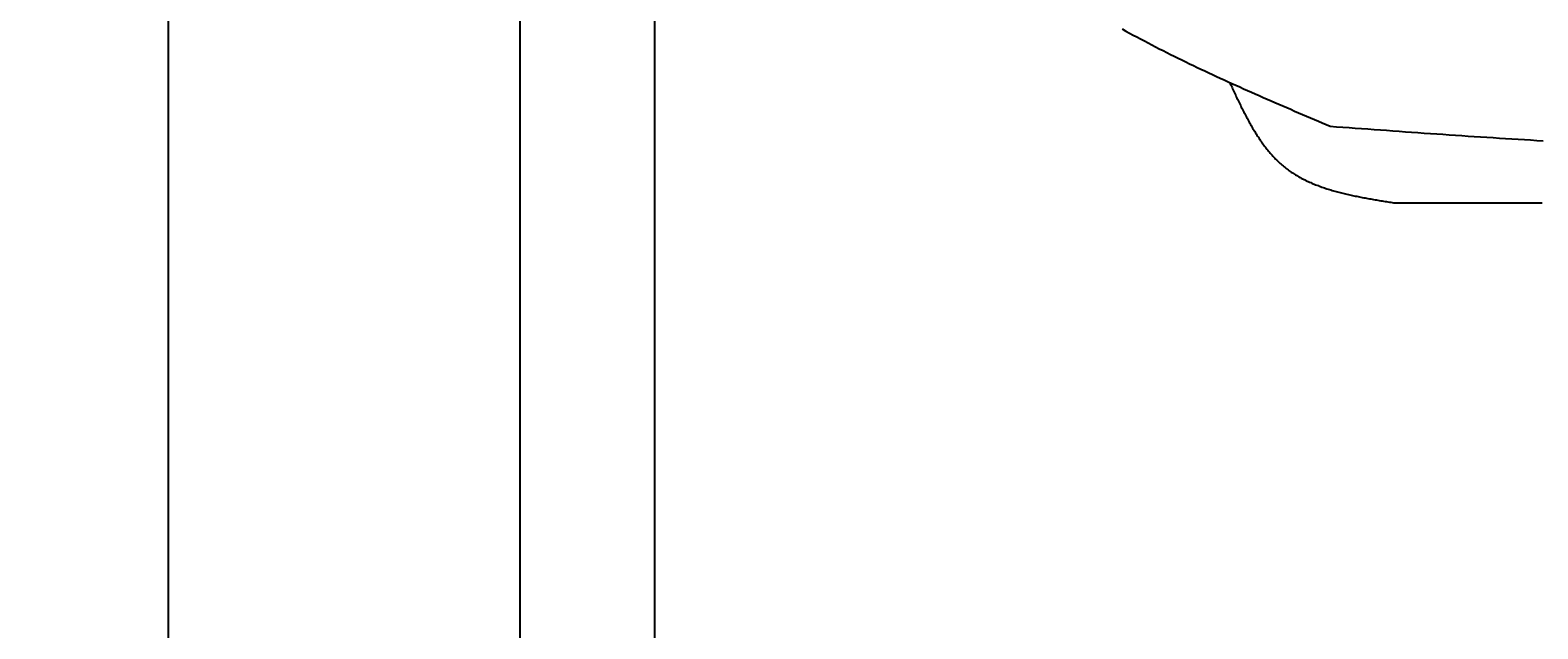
# Model space of a CAD drawing. Extents: x 715 to 7297, y 67 to 5910.
# Tile 16 of 90: x 715 to 1818, y 2989 to 3426. Entities that reach past the tile are written whole.
import ezdxf

# ---------------------------------------------------------------- set-up
doc = ezdxf.new("R2010")
doc.units = 0
doc.layers.get('0').update_dxf_attribs({"linetype": 'CONTINUOUS'})
doc.layers.get('DEFPOINTS').update_dxf_attribs({"linetype": 'CONTINUOUS'})
doc.layers.add('4', color=3, linetype='CONTINUOUS')
doc.layers.add('CAR', color=10, linetype='CONTINUOUS')
doc.styles.get("Standard").update_dxf_attribs({"font": 'ISOCP.SHX'})
doc.dimstyles.get("Standard").update_dxf_attribs({"dimtxt": 2.5, "dimasz": 2.5, "dimexe": 1.25, "dimexo": 0.625, "dimtad": 1, "dimcen": 2.5, "dimazin": 3, "dimtfac": 1, "dimtmove": 0, "dimatfit": 3})

# ---------------------------------------------------------------- blocks, each defined once
blk = doc.blocks.new('PUNKT')
at = {"layer": '4', "color": 0, "linetype": 'BYBLOCK'}
blk.add_line((-0.5, 0), (-1, 0), dxfattribs=at)
at = {"layer": '4', "color": 0, "linetype": 'BYBLOCK', "const_width": 0.5}
blk.add_lwpolyline([(-0.25, 0, 1), (0.25, 0, 1)], format="xyb", close=True, dxfattribs=at)
blk = doc.blocks.new('*U18')
at = {"layer": '4', "color": 2}
blk.add_text('530', height=70, rotation=90, dxfattribs=at).set_placement((785.9, 2663.7))
blk = doc.blocks.new('*D4')
at = {"layer": '4'}
for p, q in [((1352.8, 5387.3), (775.9, 5387.3)), ((815.9, 127.3), (815.9, 5347.3)), ((1352.8, 87.3), (775.9, 87.3))]:
    blk.add_line(p, q, dxfattribs=at)
at = {"layer": 'DEFPOINTS', "color": 0}
for p in [(815.9, 5387.3), (1372.8, 5387.3), (1372.8, 87.3)]:
    blk.add_point(p, dxfattribs=at)
blk.add_blockref('*U18', (0, 0))
at = {"layer": '4', "xscale": 40, "yscale": 40, "zscale": 40}
for p, rotation in [((815.9, 5387.3), 90), ((815.9, 87.3), 270)]:
    blk.add_blockref('PUNKT', p, dxfattribs=dict(at, rotation=rotation))

msp = doc.modelspace()

# ---------------------------------------------------------------- linework, layer by layer
for p, q in [((1072.775, 5337.271), (1072.775, 2737.271)), ((1171.717, 182.271), (1171.717, 5292.271))]:
    msp.add_line(p, q)
at = {"layer": 'CAR'}
for points in [[(1513.65, 3427.1, 0), (1516.32, 3425.63, 0), (1518.99, 3424.16, 0), (1521.68, 3422.7, 0), (1524.37, 3421.25, 0), (1527.07, 3419.8, 0), (1529.78, 3418.37, 0), (1532.49, 3416.94, 0), (1535.21, 3415.52, 0), (1537.94, 3414.11, 0), (1540.68, 3412.71, 0), (1543.42, 3411.32, 0), (1546.18, 3409.93, 0), (1548.93, 3408.55, 0), (1551.7, 3407.18, 0), (1554.47, 3405.81, 0), (1557.24, 3404.45, 0), (1560.03, 3403.1, 0), (1562.81, 3401.75, 0), (1565.61, 3400.41, 0), (1568.41, 3399.07, 0), (1571.21, 3397.75, 0), (1574.02, 3396.42, 0), (1576.84, 3395.1, 0), (1579.66, 3393.79, 0), (1582.48, 3392.49, 0), (1585.31, 3391.18, 0), (1588.15, 3389.89, 0), (1590.99, 3388.59, 0), (1593.83, 3387.3, 0), (1596.67, 3386.02, 0), (1599.52, 3384.74, 0), (1602.38, 3383.47, 0), (1605.24, 3382.19, 0), (1608.1, 3380.92, 0), (1610.96, 3379.66, 0), (1613.83, 3378.4, 0), (1616.7, 3377.14, 0), (1619.57, 3375.88, 0), (1622.44, 3374.63, 0), (1625.32, 3373.38, 0), (1628.2, 3372.13, 0), (1631.08, 3370.89, 0), (1633.97, 3369.64, 0), (1636.85, 3368.4, 0), (1639.74, 3367.16, 0), (1642.63, 3365.92, 0), (1645.52, 3364.68, 0), (1648.41, 3363.45, 0), (1651.3, 3362.21, 0), (1654.19, 3360.98, 0), (1657.08, 3359.75, 0), (1659.98, 3358.51, 0), (1662.87, 3357.28, 0), (1665.76, 3356.05, 0)], [(1592.12, 3388.08, 0), (1592.56, 3387.12, 0), (1593.01, 3386.17, 0), (1593.46, 3385.21, 0), (1593.9, 3384.26, 0), (1594.35, 3383.3, 0), (1594.8, 3382.35, 0), (1595.25, 3381.4, 0), (1595.69, 3380.45, 0), (1596.14, 3379.5, 0), (1596.59, 3378.55, 0), (1597.05, 3377.6, 0), (1597.5, 3376.65, 0), (1597.95, 3375.71, 0), (1598.41, 3374.76, 0), (1598.86, 3373.82, 0), (1599.32, 3372.88, 0), (1599.78, 3371.95, 0), (1600.24, 3371.01, 0), (1600.71, 3370.08, 0), (1601.17, 3369.15, 0), (1601.64, 3368.22, 0), (1602.11, 3367.3, 0), (1602.58, 3366.37, 0), (1603.06, 3365.46, 0), (1603.53, 3364.54, 0), (1604.01, 3363.63, 0), (1604.49, 3362.72, 0), (1604.98, 3361.81, 0), (1605.47, 3360.91, 0), (1605.96, 3360.02, 0), (1606.45, 3359.12, 0), (1606.95, 3358.23, 0), (1607.45, 3357.35, 0), (1607.95, 3356.47, 0), (1608.46, 3355.59, 0), (1608.97, 3354.72, 0), (1609.48, 3353.85, 0), (1610, 3352.99, 0), (1610.52, 3352.13, 0), (1611.05, 3351.28, 0), (1611.58, 3350.44, 0), (1612.11, 3349.6, 0), (1612.65, 3348.76, 0), (1613.19, 3347.93, 0), (1613.74, 3347.11, 0), (1614.29, 3346.29, 0), (1614.85, 3345.48, 0), (1615.41, 3344.67, 0), (1615.98, 3343.88, 0), (1616.55, 3343.08, 0), (1617.12, 3342.3, 0), (1617.7, 3341.52, 0), (1618.29, 3340.75, 0), (1618.88, 3339.98, 0), (1619.48, 3339.22, 0), (1620.09, 3338.47, 0), (1620.7, 3337.73, 0), (1621.31, 3337, 0), (1621.93, 3336.27, 0), (1622.56, 3335.55, 0), (1623.19, 3334.84, 0), (1623.83, 3334.13, 0), (1624.48, 3333.44, 0), (1625.13, 3332.75, 0), (1625.79, 3332.07, 0), (1626.45, 3331.4, 0), (1627.13, 3330.74, 0), (1627.81, 3330.09, 0), (1628.49, 3329.45, 0), (1629.19, 3328.82, 0), (1629.89, 3328.19, 0), (1630.59, 3327.58, 0), (1631.31, 3326.97, 0), (1632.03, 3326.38, 0), (1632.76, 3325.79, 0), (1633.5, 3325.21, 0), (1634.24, 3324.65, 0), (1635, 3324.09, 0), (1635.76, 3323.54, 0), (1636.52, 3323.01, 0), (1637.3, 3322.48, 0), (1638.08, 3321.96, 0), (1638.87, 3321.45, 0), (1639.66, 3320.95, 0), (1640.46, 3320.45, 0), (1641.27, 3319.97, 0), (1642.09, 3319.49, 0), (1642.91, 3319.03, 0), (1643.74, 3318.57, 0), (1644.57, 3318.12, 0), (1645.41, 3317.67, 0), (1646.26, 3317.24, 0), (1647.11, 3316.81, 0), (1647.97, 3316.39, 0), (1648.83, 3315.98, 0), (1649.7, 3315.58, 0), (1650.58, 3315.18, 0), (1651.46, 3314.79, 0), (1652.34, 3314.41, 0), (1653.24, 3314.03, 0), (1654.13, 3313.67, 0), (1655.04, 3313.3, 0), (1655.94, 3312.95, 0), (1656.86, 3312.6, 0), (1657.77, 3312.26, 0), (1658.7, 3311.92, 0), (1659.62, 3311.59, 0), (1660.55, 3311.27, 0), (1661.49, 3310.95, 0), (1662.43, 3310.64, 0), (1663.38, 3310.34, 0), (1664.33, 3310.04, 0), (1665.28, 3309.74, 0), (1666.24, 3309.45, 0), (1667.2, 3309.17, 0), (1668.17, 3308.89, 0), (1669.14, 3308.62, 0), (1670.11, 3308.35, 0), (1671.09, 3308.08, 0), (1672.07, 3307.82, 0), (1673.05, 3307.57, 0), (1674.04, 3307.32, 0), (1675.03, 3307.07, 0), (1676.03, 3306.83, 0), (1677.02, 3306.59, 0), (1678.02, 3306.36, 0), (1679.03, 3306.13, 0), (1680.03, 3305.9, 0), (1681.04, 3305.68, 0), (1682.06, 3305.46, 0), (1683.07, 3305.24, 0), (1684.09, 3305.03, 0), (1685.11, 3304.82, 0), (1686.13, 3304.61, 0), (1687.15, 3304.41, 0), (1688.18, 3304.21, 0), (1689.21, 3304.01, 0), (1690.24, 3303.82, 0), (1691.27, 3303.62, 0), (1692.3, 3303.43, 0), (1693.34, 3303.25, 0), (1694.38, 3303.06, 0), (1695.42, 3302.88, 0), (1696.46, 3302.69, 0), (1697.5, 3302.51, 0), (1698.54, 3302.33, 0), (1699.58, 3302.16, 0), (1700.63, 3301.98, 0), (1701.68, 3301.81, 0), (1702.72, 3301.63, 0), (1703.77, 3301.46, 0), (1704.82, 3301.29, 0), (1705.87, 3301.12, 0), (1706.92, 3300.95, 0), (1707.97, 3300.78, 0), (1709.02, 3300.61, 0), (1710.07, 3300.44, 0), (1711.12, 3300.27, 0), (1712.17, 3300.1, 0)], [(1665.76, 3356.05, 0), (1670.35, 3355.71, 0), (1674.93, 3355.38, 0), (1679.51, 3355.04, 0), (1684.09, 3354.71, 0), (1688.68, 3354.37, 0), (1693.26, 3354.04, 0), (1697.84, 3353.7, 0), (1702.42, 3353.37, 0), (1707.01, 3353.04, 0), (1711.59, 3352.71, 0), (1716.17, 3352.38, 0), (1720.75, 3352.05, 0), (1725.34, 3351.73, 0), (1729.92, 3351.4, 0), (1734.5, 3351.08, 0), (1739.08, 3350.76, 0), (1743.67, 3350.44, 0), (1748.25, 3350.12, 0), (1752.83, 3349.81, 0), (1757.41, 3349.5, 0), (1762, 3349.19, 0), (1766.58, 3348.88, 0), (1771.16, 3348.57, 0), (1775.74, 3348.27, 0), (1780.33, 3347.97, 0), (1784.91, 3347.68, 0), (1789.49, 3347.39, 0), (1794.07, 3347.1, 0), (1798.66, 3346.81, 0), (1803.24, 3346.53, 0), (1807.82, 3346.25, 0), (1812.4, 3345.98, 0), (1816.99, 3345.71, 0), (1821.57, 3345.45, 0)], [(1712.17, 3300.1, 0), (1715.79, 3300.1, 0), (1719.41, 3300.09, 0), (1723.03, 3300.09, 0), (1726.65, 3300.08, 0), (1730.27, 3300.08, 0), (1733.89, 3300.08, 0), (1737.52, 3300.07, 0), (1741.14, 3300.07, 0), (1744.76, 3300.06, 0), (1748.38, 3300.06, 0), (1752, 3300.05, 0), (1755.62, 3300.05, 0), (1759.24, 3300.04, 0), (1762.86, 3300.04, 0), (1766.48, 3300.03, 0), (1770.1, 3300.03, 0), (1773.72, 3300.03, 0), (1777.34, 3300.02, 0), (1780.96, 3300.02, 0), (1784.58, 3300.01, 0), (1788.2, 3300.01, 0), (1791.82, 3300, 0), (1795.44, 3300, 0), (1799.06, 3299.99, 0), (1802.68, 3299.99, 0), (1806.31, 3299.98, 0), (1809.93, 3299.98, 0), (1813.55, 3299.98, 0), (1817.17, 3299.97, 0), (1820.79, 3299.97, 0)]]:
    msp.add_polyline3d(points, dxfattribs=at)

# ---------------------------------------------------------------- dimensions: what is measured, and where the dimension line sits
at = {"layer": '4'}
dim = msp.add_linear_dim(base=(815.852, 5387.271), p1=(1372.775, 87.271), p2=(1372.775, 5387.271), angle=90, dimstyle='Standard', dxfattribs=at)
dim.commit()
dim.dimension.update_dxf_attribs({"geometry": '*D4', "text_midpoint": (750.852, 2737.271)})

doc.saveas('drawing.dxf')
